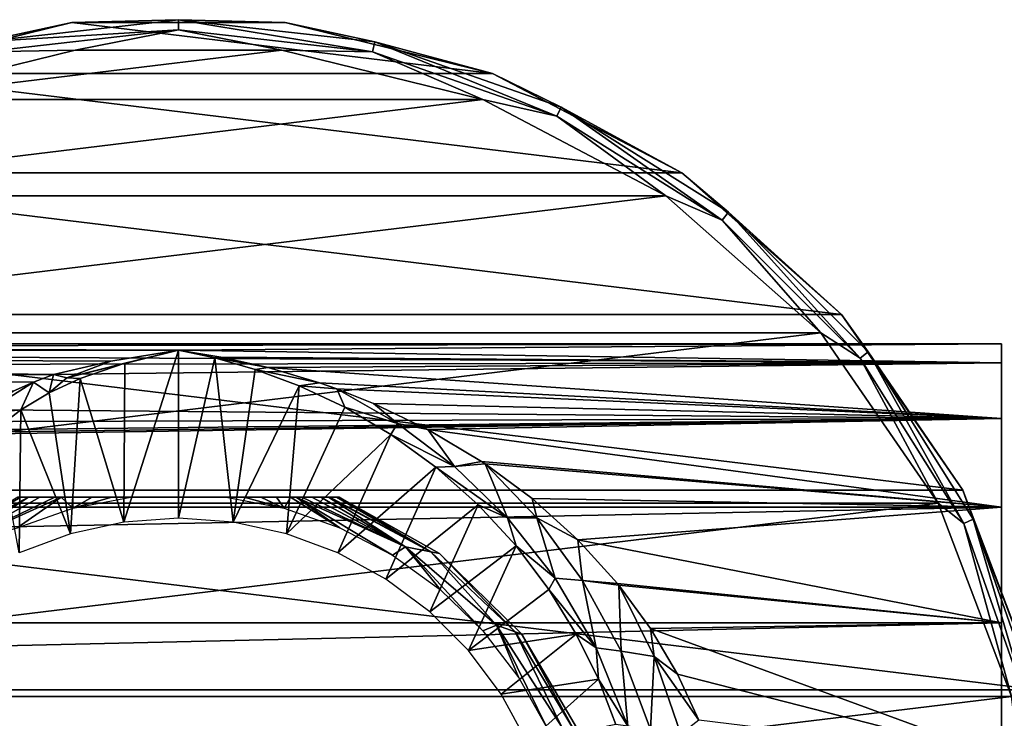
# Model space of a CAD drawing. Header units: millimetres. Extents: x -150 to 150, y -85 to 1149.
# Tile 16 of 256: x 69 to 105, y -47 to -22. Entities that reach past the tile are written whole.
import ezdxf

# ---------------------------------------------------------------- set-up
doc = ezdxf.new("R2010")
doc.units = ezdxf.units.MM
doc.header["$LTSCALE"] = 21.359881
for name, color, linetype in [('9113', 7, 'CONTINUOUS'), ('9116', 7, 'CONTINUOUS'), ('9117', 7, 'CONTINUOUS'), ('9118', 7, 'CONTINUOUS'), ('9126', 7, 'CONTINUOUS'), ('9130', 7, 'CONTINUOUS'), ('9134', 7, 'CONTINUOUS'), ('9189', 7, 'CONTINUOUS'), ('9190', 7, 'CONTINUOUS'), ('9192', 7, 'CONTINUOUS'), ('9198', 7, 'CONTINUOUS'), ('9199', 7, 'CONTINUOUS'), ('9200', 7, 'CONTINUOUS'), ('9202', 7, 'CONTINUOUS')]:
    doc.layers.add(name, color=color, linetype=linetype)

msp = doc.modelspace()

# ---------------------------------------------------------------- linework, layer by layer
at = {"layer": '9113', "color": 7, "linetype": 'CONTINUOUS', "true_color": 0xaaaaaa}
for points in [[(11.558, -34.074, -3.585), (12.09, -33.756, -0.491), (75, -33.985, -3.054), (11.558, -34.074, -3.585)], [(12.09, -33.756, -0.491), (11.814, -33.922, 2.614), (104.5, -33.75), (12.09, -33.756, -0.491)], [(104.5, -33.75), (11.814, -33.922, 2.614), (104.5, -34.433, 5.18), (104.5, -33.75)], [(75, -33.985, -3.054), (12.09, -33.756, -0.491), (104.5, -33.75), (75, -33.985, -3.054)], [(104.5, -34.433, -5.18), (75, -33.985, -3.054), (104.5, -33.75), (104.5, -34.433, -5.18)], [(10.166, -34.857, -6.562), (11.558, -34.074, -3.585), (70.518, -34.857, -6.562), (10.166, -34.857, -6.562)], [(11.814, -33.922, 2.614), (10.704, -34.562, 5.642), (104.5, -34.433, 5.18), (11.814, -33.922, 2.614)], [(72.569, -34.374, -4.957), (11.558, -34.074, -3.585), (75, -33.985, -3.054), (72.569, -34.374, -4.957)], [(70.518, -34.857, -6.562), (11.558, -34.074, -3.585), (72.569, -34.374, -4.957), (70.518, -34.857, -6.562)], [(76.518, -34.227, -4.343), (75, -33.985, -3.054), (104.5, -34.433, -5.18), (76.518, -34.227, -4.343)], [(78.212, -34.605, -5.785), (76.518, -34.227, -4.343), (104.5, -34.433, -5.18), (78.212, -34.605, -5.785)], [(10.704, -34.562, 5.642), (8.708, -35.6, 8.401), (104.5, -34.433, 5.18), (10.704, -34.562, 5.642)], [(104.5, -34.433, 5.18), (8.708, -35.6, 8.401), (104.5, -36.428, 9.998), (104.5, -34.433, 5.18)], [(104.5, -36.428, -9.998), (78.212, -34.605, -5.785), (104.5, -34.433, -5.18), (104.5, -36.428, -9.998)], [(80.055, -35.15, -7.352), (78.212, -34.605, -5.785), (104.5, -36.428, -9.998), (80.055, -35.15, -7.352)], [(80.67, -35.366, -7.876), (80.055, -35.15, -7.352), (104.5, -36.428, -9.998), (80.67, -35.366, -7.876)], [(8.708, -35.6, 8.401), (6.024, -36.724, 10.493), (104.5, -36.428, 9.998), (8.708, -35.6, 8.401)], [(81.988, -35.886, -8.993), (80.67, -35.366, -7.876), (104.5, -36.428, -9.998), (81.988, -35.886, -8.993)], [(83.94, -36.825, -10.655), (81.988, -35.886, -8.993), (104.5, -36.428, -9.998), (83.94, -36.825, -10.655)], [(104.5, -36.428, 9.998), (0, -37.825, 12.1), (-104.5, -39.606, 14.14), (104.5, -36.428, 9.998)], [(104.5, -39.606, 14.14), (104.5, -36.428, 9.998), (-104.5, -39.606, 14.14), (104.5, -39.606, 14.14)], [(2.976, -37.548, 11.726), (0, -37.825, 12.1), (104.5, -36.428, 9.998), (2.976, -37.548, 11.726)], [(6.024, -36.724, 10.493), (2.976, -37.548, 11.726), (104.5, -36.428, 9.998), (6.024, -36.724, 10.493)], [(104.5, -39.606, -14.14), (83.94, -36.825, -10.655), (104.5, -36.428, -9.998), (104.5, -39.606, -14.14)], [(85.857, -37.968, -12.285), (83.94, -36.825, -10.655), (104.5, -39.606, -14.14), (85.857, -37.968, -12.285)], [(85.991, -38.058, -12.399), (85.857, -37.968, -12.285), (104.5, -39.606, -14.14), (85.991, -38.058, -12.399)], [(87.675, -39.302, -13.83), (85.991, -38.058, -12.399), (104.5, -39.606, -14.14), (87.675, -39.302, -13.83)], [(89.309, -40.775, -15.22), (87.675, -39.302, -13.83), (104.5, -39.606, -14.14), (89.309, -40.775, -15.22)], [(104.5, -43.752, 17.322), (104.5, -39.606, 14.14), (-104.5, -43.752, 17.322), (104.5, -43.752, 17.322)], [(-104.5, -43.752, 17.322), (104.5, -39.606, 14.14), (-104.5, -39.606, 14.14), (-104.5, -43.752, 17.322)], [(104.5, -43.752, -17.322), (89.309, -40.775, -15.22), (104.5, -39.606, -14.14), (104.5, -43.752, -17.322)], [(90.733, -42.344, -16.429), (89.309, -40.775, -15.22), (104.5, -43.752, -17.322), (90.733, -42.344, -16.429)], [(90.782, -42.405, -16.471), (90.733, -42.344, -16.429), (104.5, -43.752, -17.322), (90.782, -42.405, -16.471)], [(91.921, -43.96, -17.44), (90.782, -42.405, -16.471), (104.5, -43.752, -17.322), (91.921, -43.96, -17.44)], [(104.5, -48.573, 19.318), (104.5, -43.752, 17.322), (-104.5, -48.573, 19.318), (104.5, -48.573, 19.318)], [(-104.5, -48.573, 19.318), (104.5, -43.752, 17.322), (-104.5, -43.752, 17.322), (-104.5, -48.573, 19.318)], [(104.5, -48.573, -19.318), (91.921, -43.96, -17.44), (104.5, -43.752, -17.322), (104.5, -48.573, -19.318)], [(92.89, -45.598, -18.263), (91.921, -43.96, -17.44), (104.5, -48.573, -19.318), (92.89, -45.598, -18.263)], [(93.654, -47.244, -18.912), (92.89, -45.598, -18.263), (104.5, -48.573, -19.318), (93.654, -47.244, -18.912)]]:
    msp.add_3dface(points, dxfattribs=at)
at = {"layer": '9116', "color": 7, "linetype": 'CONTINUOUS', "true_color": 0xaaaaaa}
for points in [[(10.166, -34.857, -6.562), (70.518, -34.857, -6.562), (69.806, -35.13, -7.346), (10.166, -34.857, -6.562)], [(69.078, -35.446, -8.259), (10.166, -34.857, -6.562), (69.806, -35.13, -7.346), (69.078, -35.446, -8.259)]]:
    msp.add_3dface(points, dxfattribs=at)
at = {"layer": '9117', "color": 7, "linetype": 'CONTINUOUS', "true_color": 0xaaaaaa}
for points in [[(75, -33.985, -3.054), (75, -40.003, -42), (73.045, -40.143, -42), (75, -33.985, -3.054)], [(73.082, -34.451, -5.457), (75, -33.985, -3.054), (73.045, -40.143, -42), (73.082, -34.451, -5.457)], [(71.477, -34.997, -7.483), (73.082, -34.451, -5.457), (73.045, -40.143, -42), (71.477, -34.997, -7.483)], [(70.359, -35.513, -9.18), (71.477, -34.997, -7.483), (71.127, -40.56, -42), (70.359, -35.513, -9.18)], [(71.127, -40.56, -42), (71.477, -34.997, -7.483), (73.045, -40.143, -42), (71.127, -40.56, -42)], [(69.353, -36.121, -11.171), (70.359, -35.513, -9.18), (71.127, -40.56, -42), (69.353, -36.121, -11.171)], [(68.458, -36.81, -13.448), (69.353, -36.121, -11.171), (69.287, -41.246, -42), (68.458, -36.81, -13.448)], [(69.287, -41.246, -42), (69.353, -36.121, -11.171), (71.127, -40.56, -42), (69.287, -41.246, -42)]]:
    msp.add_3dface(points, dxfattribs=at)
at = {"layer": '9118', "color": 7, "linetype": 'CONTINUOUS', "true_color": 0xaaaaaa}
for points in [[(75, -40.003, -42), (75, -33.985, -3.054), (76.301, -34.26, -4.555), (75, -40.003, -42)], [(75, -40.003, -42), (76.301, -34.26, -4.555), (76.955, -40.143, -42), (75, -40.003, -42)], [(76.301, -34.26, -4.555), (77.754, -34.673, -6.229), (76.955, -40.143, -42), (76.301, -34.26, -4.555)], [(77.754, -34.673, -6.229), (79.325, -35.256, -8.05), (76.955, -40.143, -42), (77.754, -34.673, -6.229)], [(76.955, -40.143, -42), (79.325, -35.256, -8.05), (78.873, -40.56, -42), (76.955, -40.143, -42)], [(79.325, -35.256, -8.05), (80.962, -36.028, -9.961), (78.873, -40.56, -42), (79.325, -35.256, -8.05)], [(80.962, -36.028, -9.961), (82.613, -36.999, -11.89), (78.873, -40.56, -42), (80.962, -36.028, -9.961)], [(78.873, -40.56, -42), (82.613, -36.999, -11.89), (80.713, -41.246, -42), (78.873, -40.56, -42)], [(82.613, -36.999, -11.89), (84.223, -38.168, -13.784), (80.713, -41.246, -42), (82.613, -36.999, -11.89)], [(80.713, -41.246, -42), (84.223, -38.168, -13.784), (82.431, -42.184, -42), (80.713, -41.246, -42)], [(84.223, -38.168, -13.784), (85.741, -39.519, -15.582), (82.431, -42.184, -42), (84.223, -38.168, -13.784)], [(82.431, -42.184, -42), (85.741, -39.519, -15.582), (84.003, -43.361, -42), (82.431, -42.184, -42)], [(85.741, -39.519, -15.582), (87.101, -40.997, -17.196), (84.003, -43.361, -42), (85.741, -39.519, -15.582)], [(84.003, -43.361, -42), (87.101, -40.997, -17.196), (85.392, -44.751, -42), (84.003, -43.361, -42)], [(87.101, -40.997, -17.196), (88.276, -42.561, -18.603), (85.392, -44.751, -42), (87.101, -40.997, -17.196)], [(88.276, -42.561, -18.603), (89.257, -44.162, -19.777), (85.392, -44.751, -42), (88.276, -42.561, -18.603)], [(85.392, -44.751, -42), (89.257, -44.162, -19.777), (86.563, -46.315, -42), (85.392, -44.751, -42)], [(89.257, -44.162, -19.777), (90.052, -45.777, -20.734), (86.563, -46.315, -42), (89.257, -44.162, -19.777)], [(86.563, -46.315, -42), (90.052, -45.777, -20.734), (87.505, -48.039, -42), (86.563, -46.315, -42)], [(90.052, -45.777, -20.734), (90.677, -47.393, -21.49), (87.505, -48.039, -42), (90.052, -45.777, -20.734)]]:
    msp.add_3dface(points, dxfattribs=at)
at = {"layer": '9126', "color": 7, "linetype": 'CONTINUOUS', "true_color": 0xaaaaaa}
for points in [[(69.806, -35.13, -7.346), (70.518, -34.857, -6.562), (70.359, -35.513, -9.18), (69.806, -35.13, -7.346)], [(70.359, -35.513, -9.18), (70.518, -34.857, -6.562), (71.001, -34.968, -7.013), (70.359, -35.513, -9.18)], [(69.078, -35.446, -8.259), (69.806, -35.13, -7.346), (68.003, -36.266, -10.666), (69.078, -35.446, -8.259)], [(69.806, -35.13, -7.346), (69.353, -36.121, -11.171), (68.003, -36.266, -10.666), (69.806, -35.13, -7.346)], [(69.806, -35.13, -7.346), (70.359, -35.513, -9.18), (69.353, -36.121, -11.171), (69.806, -35.13, -7.346)], [(71.477, -34.997, -7.483), (70.359, -35.513, -9.18), (71.001, -34.968, -7.013), (71.477, -34.997, -7.483)], [(69.353, -36.121, -11.171), (68.458, -36.81, -13.448), (68.003, -36.266, -10.666), (69.353, -36.121, -11.171)]]:
    msp.add_3dface(points, dxfattribs=at)
at = {"layer": '9130', "color": 7, "linetype": 'CONTINUOUS', "true_color": 0xaaaaaa}
for points in [[(72.569, -34.374, -4.957), (75, -33.985, -3.054), (71.001, -34.968, -7.013), (72.569, -34.374, -4.957)], [(75, -33.985, -3.054), (73.082, -34.451, -5.457), (71.001, -34.968, -7.013), (75, -33.985, -3.054)], [(70.518, -34.857, -6.562), (72.569, -34.374, -4.957), (71.001, -34.968, -7.013), (70.518, -34.857, -6.562)], [(73.082, -34.451, -5.457), (71.477, -34.997, -7.483), (71.001, -34.968, -7.013), (73.082, -34.451, -5.457)]]:
    msp.add_3dface(points, dxfattribs=at)
at = {"layer": '9134', "color": 7, "linetype": 'CONTINUOUS', "true_color": 0xaaaaaa}
for points in [[(75, -33.985, -3.054), (76.518, -34.227, -4.343), (76.301, -34.26, -4.555), (75, -33.985, -3.054)], [(76.518, -34.227, -4.343), (78.212, -34.605, -5.785), (76.301, -34.26, -4.555), (76.518, -34.227, -4.343)], [(78.212, -34.605, -5.785), (77.754, -34.673, -6.229), (76.301, -34.26, -4.555), (78.212, -34.605, -5.785)], [(78.212, -34.605, -5.785), (80.055, -35.15, -7.352), (77.754, -34.673, -6.229), (78.212, -34.605, -5.785)], [(80.055, -35.15, -7.352), (79.325, -35.256, -8.05), (77.754, -34.673, -6.229), (80.055, -35.15, -7.352)], [(80.055, -35.15, -7.352), (80.67, -35.366, -7.876), (79.325, -35.256, -8.05), (80.055, -35.15, -7.352)], [(80.67, -35.366, -7.876), (80.962, -36.028, -9.961), (79.325, -35.256, -8.05), (80.67, -35.366, -7.876)], [(80.67, -35.366, -7.876), (81.988, -35.886, -8.993), (82.845, -36.611, -10.403), (80.67, -35.366, -7.876)], [(80.962, -36.028, -9.961), (80.67, -35.366, -7.876), (82.845, -36.611, -10.403), (80.962, -36.028, -9.961)], [(81.988, -35.886, -8.993), (83.94, -36.825, -10.655), (82.845, -36.611, -10.403), (81.988, -35.886, -8.993)], [(82.613, -36.999, -11.89), (80.962, -36.028, -9.961), (82.845, -36.611, -10.403), (82.613, -36.999, -11.89)], [(82.613, -36.999, -11.89), (82.845, -36.611, -10.403), (84.892, -38.147, -12.819), (82.613, -36.999, -11.89)], [(82.845, -36.611, -10.403), (83.94, -36.825, -10.655), (84.892, -38.147, -12.819), (82.845, -36.611, -10.403)], [(84.223, -38.168, -13.784), (82.613, -36.999, -11.89), (84.892, -38.147, -12.819), (84.223, -38.168, -13.784)], [(83.94, -36.825, -10.655), (85.857, -37.968, -12.285), (84.892, -38.147, -12.819), (83.94, -36.825, -10.655)], [(85.857, -37.968, -12.285), (85.991, -38.058, -12.399), (84.892, -38.147, -12.819), (85.857, -37.968, -12.285)], [(84.892, -38.147, -12.819), (85.991, -38.058, -12.399), (86.793, -39.992, -15.095), (84.892, -38.147, -12.819)], [(85.991, -38.058, -12.399), (87.675, -39.302, -13.83), (87.84, -39.995, -14.583), (85.991, -38.058, -12.399)], [(85.991, -38.058, -12.399), (87.84, -39.995, -14.583), (86.793, -39.992, -15.095), (85.991, -38.058, -12.399)], [(84.223, -38.168, -13.784), (84.892, -38.147, -12.819), (86.793, -39.992, -15.095), (84.223, -38.168, -13.784)], [(85.741, -39.519, -15.582), (84.223, -38.168, -13.784), (86.793, -39.992, -15.095), (85.741, -39.519, -15.582)], [(87.101, -40.997, -17.196), (85.741, -39.519, -15.582), (86.793, -39.992, -15.095), (87.101, -40.997, -17.196)], [(87.675, -39.302, -13.83), (89.309, -40.775, -15.22), (87.84, -39.995, -14.583), (87.675, -39.302, -13.83)], [(87.101, -40.997, -17.196), (86.793, -39.992, -15.095), (88.504, -42.157, -17.173), (87.101, -40.997, -17.196)], [(86.793, -39.992, -15.095), (87.84, -39.995, -14.583), (88.504, -42.157, -17.173), (86.793, -39.992, -15.095)], [(87.84, -39.995, -14.583), (89.309, -40.775, -15.22), (89.482, -42.235, -16.565), (87.84, -39.995, -14.583)], [(87.84, -39.995, -14.583), (89.482, -42.235, -16.565), (88.504, -42.157, -17.173), (87.84, -39.995, -14.583)], [(89.309, -40.775, -15.22), (90.733, -42.344, -16.429), (89.482, -42.235, -16.565), (89.309, -40.775, -15.22)], [(88.276, -42.561, -18.603), (87.101, -40.997, -17.196), (88.504, -42.157, -17.173), (88.276, -42.561, -18.603)], [(88.276, -42.561, -18.603), (88.504, -42.157, -17.173), (89.965, -44.649, -18.979), (88.276, -42.561, -18.603)], [(88.504, -42.157, -17.173), (89.482, -42.235, -16.565), (89.965, -44.649, -18.979), (88.504, -42.157, -17.173)], [(90.733, -42.344, -16.429), (90.782, -42.405, -16.471), (89.482, -42.235, -16.565), (90.733, -42.344, -16.429)], [(89.482, -42.235, -16.565), (90.782, -42.405, -16.471), (90.864, -44.77, -18.273), (89.482, -42.235, -16.565)], [(89.482, -42.235, -16.565), (90.864, -44.77, -18.273), (89.965, -44.649, -18.979), (89.482, -42.235, -16.565)], [(89.257, -44.162, -19.777), (88.276, -42.561, -18.603), (89.965, -44.649, -18.979), (89.257, -44.162, -19.777)], [(90.782, -42.405, -16.471), (91.921, -43.96, -17.44), (92.05, -44.958, -17.998), (90.782, -42.405, -16.471)], [(90.782, -42.405, -16.471), (92.05, -44.958, -17.998), (90.864, -44.77, -18.273), (90.782, -42.405, -16.471)], [(91.921, -43.96, -17.44), (92.89, -45.598, -18.263), (92.05, -44.958, -17.998), (91.921, -43.96, -17.44)], [(90.052, -45.777, -20.734), (89.257, -44.162, -19.777), (89.965, -44.649, -18.979), (90.052, -45.777, -20.734)], [(90.052, -45.777, -20.734), (89.965, -44.649, -18.979), (91.105, -47.455, -20.409), (90.052, -45.777, -20.734)], [(89.965, -44.649, -18.979), (90.864, -44.77, -18.273), (91.105, -47.455, -20.409), (89.965, -44.649, -18.979)], [(90.864, -44.77, -18.273), (92.05, -44.958, -17.998), (91.921, -47.579, -19.614), (90.864, -44.77, -18.273)], [(90.864, -44.77, -18.273), (91.921, -47.579, -19.614), (91.105, -47.455, -20.409), (90.864, -44.77, -18.273)], [(92.05, -44.958, -17.998), (93.008, -47.742, -19.183), (91.921, -47.579, -19.614), (92.05, -44.958, -17.998)], [(92.89, -45.598, -18.263), (93.654, -47.244, -18.912), (92.05, -44.958, -17.998), (92.89, -45.598, -18.263)], [(92.05, -44.958, -17.998), (93.654, -47.244, -18.912), (93.008, -47.742, -19.183), (92.05, -44.958, -17.998)], [(90.677, -47.393, -21.49), (90.052, -45.777, -20.734), (91.105, -47.455, -20.409), (90.677, -47.393, -21.49)]]:
    msp.add_3dface(points, dxfattribs=at)
at = {"layer": '9189', "color": 7, "linetype": 'CONTINUOUS', "true_color": 0xaaaaaa}
for points in [[(80.754, -39.25, -44.8), (84.352, -41.264, -44.8), (80.754, -39.25, -56.5), (80.754, -39.25, -44.8)], [(80.754, -39.25, -56.5), (84.352, -41.264, -44.8), (84.352, -41.264, -56.5), (80.754, -39.25, -56.5)], [(84.352, -41.264, -44.8), (87.297, -44.151, -44.8), (84.352, -41.264, -56.5), (84.352, -41.264, -44.8)], [(84.352, -41.264, -56.5), (87.297, -44.151, -44.8), (87.297, -44.151, -56.5), (84.352, -41.264, -56.5)], [(87.297, -44.151, -44.8), (89.383, -47.709, -44.8), (87.297, -44.151, -56.5), (87.297, -44.151, -44.8)], [(87.297, -44.151, -56.5), (89.383, -47.709, -44.8), (89.383, -47.709, -56.5), (87.297, -44.151, -56.5)]]:
    msp.add_3dface(points, dxfattribs=at)
at = {"layer": '9190', "color": 7, "linetype": 'CONTINUOUS', "true_color": 0xaaaaaa}
for points in [[(69.349, -39.25, -44.528), (69.246, -39.25, -44.8), (65.946, -41.211, -44.3), (69.349, -39.25, -44.528)], [(66.877, -41.021, -43.934), (69.62, -39.25, -44.3), (65.946, -41.211, -44.3), (66.877, -41.021, -43.934)], [(69.62, -39.25, -44.3), (69.349, -39.25, -44.528), (65.946, -41.211, -44.3), (69.62, -39.25, -44.3)], [(66.877, -41.021, -43.934), (69.214, -40.346, -43.8), (70.795, -39.25, -43.933), (66.877, -41.021, -43.934)], [(66.877, -41.021, -43.934), (70.795, -39.25, -43.933), (70.57, -39.25, -43.973), (66.877, -41.021, -43.934)], [(69.62, -39.25, -44.3), (66.877, -41.021, -43.934), (69.629, -39.25, -44.295), (69.62, -39.25, -44.3)], [(69.629, -39.25, -44.295), (66.877, -41.021, -43.934), (70.034, -39.25, -44.113), (69.629, -39.25, -44.295)], [(70.034, -39.25, -44.113), (66.877, -41.021, -43.934), (70.57, -39.25, -43.973), (70.034, -39.25, -44.113)], [(69.214, -40.346, -43.8), (71.218, -39.648, -43.8), (70.795, -39.25, -43.933), (69.214, -40.346, -43.8)], [(70.795, -39.25, -43.933), (71.218, -39.648, -43.8), (71.212, -39.25, -43.878), (70.795, -39.25, -43.933)], [(71.212, -39.25, -43.878), (71.218, -39.648, -43.8), (71.907, -39.25, -43.826), (71.212, -39.25, -43.878)], [(71.218, -39.648, -43.8), (73.294, -39.25, -43.8), (72.613, -39.25, -43.805), (71.218, -39.648, -43.8)], [(71.907, -39.25, -43.826), (71.218, -39.648, -43.8), (72.613, -39.25, -43.805), (71.907, -39.25, -43.826)], [(76.706, -39.25, -43.8), (78.782, -39.648, -43.8), (77.349, -39.25, -43.804), (76.706, -39.25, -43.8)], [(77.349, -39.25, -43.804), (78.782, -39.648, -43.8), (77.95, -39.25, -43.82), (77.349, -39.25, -43.804)], [(77.95, -39.25, -43.82), (78.782, -39.648, -43.8), (78.51, -39.25, -43.852), (77.95, -39.25, -43.82)], [(78.51, -39.25, -43.852), (78.782, -39.648, -43.8), (79.009, -39.25, -43.904), (78.51, -39.25, -43.852)], [(78.782, -39.648, -43.8), (80.786, -40.346, -43.8), (79.009, -39.25, -43.904), (78.782, -39.648, -43.8)], [(79.009, -39.25, -43.904), (80.786, -40.346, -43.8), (79.216, -39.25, -43.934), (79.009, -39.25, -43.904)], [(80.786, -40.346, -43.8), (82.667, -41.325, -43.8), (79.216, -39.25, -43.934), (80.786, -40.346, -43.8)], [(79.216, -39.25, -43.934), (82.667, -41.325, -43.8), (83.132, -41.026, -43.934), (79.216, -39.25, -43.934)], [(79.216, -39.25, -43.934), (83.132, -41.026, -43.934), (79.422, -39.25, -43.971), (79.216, -39.25, -43.934)], [(79.422, -39.25, -43.971), (83.132, -41.026, -43.934), (79.774, -39.25, -44.054), (79.422, -39.25, -43.971)], [(79.774, -39.25, -44.054), (83.132, -41.026, -43.934), (80.106, -39.25, -44.165), (79.774, -39.25, -44.054)], [(83.132, -41.026, -43.934), (80.376, -39.25, -44.298), (80.106, -39.25, -44.165), (83.132, -41.026, -43.934)], [(80.376, -39.25, -44.298), (84.049, -41.208, -44.3), (80.428, -39.25, -44.33), (80.376, -39.25, -44.298)], [(84.049, -41.208, -44.3), (80.376, -39.25, -44.298), (83.132, -41.026, -43.934), (84.049, -41.208, -44.3)], [(80.428, -39.25, -44.33), (84.049, -41.208, -44.3), (80.669, -39.25, -44.552), (80.428, -39.25, -44.33)], [(84.049, -41.208, -44.3), (80.754, -39.25, -44.8), (80.669, -39.25, -44.552), (84.049, -41.208, -44.3)], [(84.352, -41.264, -44.8), (80.754, -39.25, -44.8), (84.049, -41.208, -44.3), (84.352, -41.264, -44.8)], [(82.667, -41.325, -43.8), (84.387, -42.567, -43.8), (83.132, -41.026, -43.934), (82.667, -41.325, -43.8)], [(84.049, -41.208, -44.3), (83.132, -41.026, -43.934), (86.395, -43.842, -43.934), (84.049, -41.208, -44.3)], [(84.387, -42.567, -43.8), (85.908, -44.046, -43.8), (83.132, -41.026, -43.934), (84.387, -42.567, -43.8)], [(83.132, -41.026, -43.934), (85.908, -44.046, -43.8), (86.395, -43.842, -43.934), (83.132, -41.026, -43.934)], [(87.069, -44.078, -44.3), (84.352, -41.264, -44.8), (84.049, -41.208, -44.3), (87.069, -44.078, -44.3)], [(87.069, -44.078, -44.3), (84.049, -41.208, -44.3), (86.395, -43.842, -43.934), (87.069, -44.078, -44.3)], [(87.297, -44.151, -44.8), (84.352, -41.264, -44.8), (87.069, -44.078, -44.3), (87.297, -44.151, -44.8)], [(85.908, -44.046, -43.8), (87.199, -45.729, -43.8), (86.395, -43.842, -43.934), (85.908, -44.046, -43.8)], [(87.069, -44.078, -44.3), (86.395, -43.842, -43.934), (88.73, -47.465, -43.934), (87.069, -44.078, -44.3)], [(87.199, -45.729, -43.8), (88.233, -47.581, -43.8), (86.395, -43.842, -43.934), (87.199, -45.729, -43.8)], [(86.395, -43.842, -43.934), (88.233, -47.581, -43.8), (88.73, -47.465, -43.934), (86.395, -43.842, -43.934)], [(89.212, -47.65, -44.3), (87.297, -44.151, -44.8), (87.069, -44.078, -44.3), (89.212, -47.65, -44.3)], [(89.212, -47.65, -44.3), (87.069, -44.078, -44.3), (88.73, -47.465, -43.934), (89.212, -47.65, -44.3)], [(89.383, -47.709, -44.8), (87.297, -44.151, -44.8), (89.212, -47.65, -44.3), (89.383, -47.709, -44.8)]]:
    msp.add_3dface(points, dxfattribs=at)
at = {"layer": '9192', "color": 7, "linetype": 'CONTINUOUS', "true_color": 0xaaaaaa}
for points in [[(69.246, -39.25, -56.5), (69.246, -39.25, -44.8), (80.754, -39.25, -56.5), (69.246, -39.25, -56.5)], [(69.246, -39.25, -56.5), (80.754, -39.25, -56.5), (80.667, -39.25, -56.75), (69.246, -39.25, -56.5)], [(69.246, -39.25, -56.5), (80.667, -39.25, -56.75), (69.329, -39.25, -56.745), (69.246, -39.25, -56.5)], [(69.246, -39.25, -44.8), (80.754, -39.25, -44.8), (80.754, -39.25, -56.5), (69.246, -39.25, -44.8)], [(80.754, -39.25, -44.8), (69.246, -39.25, -44.8), (69.349, -39.25, -44.528), (80.754, -39.25, -44.8)], [(69.329, -39.25, -56.745), (80.667, -39.25, -56.75), (69.563, -39.25, -56.964), (69.329, -39.25, -56.745)], [(80.754, -39.25, -44.8), (69.349, -39.25, -44.528), (80.669, -39.25, -44.552), (80.754, -39.25, -44.8)], [(69.349, -39.25, -44.528), (69.62, -39.25, -44.3), (80.428, -39.25, -44.33), (69.349, -39.25, -44.528)], [(69.349, -39.25, -44.528), (80.428, -39.25, -44.33), (80.669, -39.25, -44.552), (69.349, -39.25, -44.528)], [(80.434, -39.25, -56.966), (80.102, -39.25, -57.137), (69.563, -39.25, -56.964), (80.434, -39.25, -56.966)], [(69.563, -39.25, -56.964), (80.102, -39.25, -57.137), (69.901, -39.25, -57.138), (69.563, -39.25, -56.964)], [(80.667, -39.25, -56.75), (80.434, -39.25, -56.966), (69.563, -39.25, -56.964), (80.667, -39.25, -56.75)], [(69.62, -39.25, -44.3), (69.629, -39.25, -44.295), (80.376, -39.25, -44.298), (69.62, -39.25, -44.3)], [(69.62, -39.25, -44.3), (80.376, -39.25, -44.298), (80.428, -39.25, -44.33), (69.62, -39.25, -44.3)], [(69.629, -39.25, -44.295), (70.034, -39.25, -44.113), (80.106, -39.25, -44.165), (69.629, -39.25, -44.295)], [(80.376, -39.25, -44.298), (69.629, -39.25, -44.295), (80.106, -39.25, -44.165), (80.376, -39.25, -44.298)], [(80.102, -39.25, -57.137), (79.67, -39.25, -57.274), (69.901, -39.25, -57.138), (80.102, -39.25, -57.137)], [(69.901, -39.25, -57.138), (79.67, -39.25, -57.274), (70.334, -39.25, -57.275), (69.901, -39.25, -57.138)], [(70.034, -39.25, -44.113), (70.57, -39.25, -43.973), (79.774, -39.25, -44.054), (70.034, -39.25, -44.113)], [(70.034, -39.25, -44.113), (79.774, -39.25, -44.054), (80.106, -39.25, -44.165), (70.034, -39.25, -44.113)], [(79.67, -39.25, -57.274), (79.141, -39.25, -57.377), (70.334, -39.25, -57.275), (79.67, -39.25, -57.274)], [(70.334, -39.25, -57.275), (79.141, -39.25, -57.377), (70.852, -39.25, -57.376), (70.334, -39.25, -57.275)], [(70.57, -39.25, -43.973), (70.795, -39.25, -43.933), (79.422, -39.25, -43.971), (70.57, -39.25, -43.973)], [(70.57, -39.25, -43.973), (79.422, -39.25, -43.971), (79.774, -39.25, -44.054), (70.57, -39.25, -43.973)], [(70.795, -39.25, -43.933), (71.212, -39.25, -43.878), (79.216, -39.25, -43.934), (70.795, -39.25, -43.933)], [(70.795, -39.25, -43.933), (79.216, -39.25, -43.934), (79.422, -39.25, -43.971), (70.795, -39.25, -43.933)], [(70.852, -39.25, -57.376), (79.141, -39.25, -57.377), (71.427, -39.25, -57.443), (70.852, -39.25, -57.376)], [(71.212, -39.25, -43.878), (71.907, -39.25, -43.826), (78.51, -39.25, -43.852), (71.212, -39.25, -43.878)], [(71.212, -39.25, -43.878), (78.51, -39.25, -43.852), (79.009, -39.25, -43.904), (71.212, -39.25, -43.878)], [(71.212, -39.25, -43.878), (79.009, -39.25, -43.904), (79.216, -39.25, -43.934), (71.212, -39.25, -43.878)], [(79.141, -39.25, -57.377), (78.549, -39.25, -57.445), (71.427, -39.25, -57.443), (79.141, -39.25, -57.377)], [(71.427, -39.25, -57.443), (78.549, -39.25, -57.445), (72.035, -39.25, -57.48), (71.427, -39.25, -57.443)], [(71.907, -39.25, -43.826), (72.613, -39.25, -43.805), (77.95, -39.25, -43.82), (71.907, -39.25, -43.826)], [(71.907, -39.25, -43.826), (77.95, -39.25, -43.82), (78.51, -39.25, -43.852), (71.907, -39.25, -43.826)], [(78.549, -39.25, -57.445), (77.928, -39.25, -57.481), (72.035, -39.25, -57.48), (78.549, -39.25, -57.445)], [(72.035, -39.25, -57.48), (77.928, -39.25, -57.481), (72.662, -39.25, -57.496), (72.035, -39.25, -57.48)], [(72.613, -39.25, -43.805), (73.294, -39.25, -43.8), (77.349, -39.25, -43.804), (72.613, -39.25, -43.805)], [(72.613, -39.25, -43.805), (77.349, -39.25, -43.804), (77.95, -39.25, -43.82), (72.613, -39.25, -43.805)], [(76.706, -39.25, -57.5), (73.294, -39.25, -57.5), (72.662, -39.25, -57.496), (76.706, -39.25, -57.5)], [(77.307, -39.25, -57.497), (76.706, -39.25, -57.5), (72.662, -39.25, -57.496), (77.307, -39.25, -57.497)], [(77.928, -39.25, -57.481), (77.307, -39.25, -57.497), (72.662, -39.25, -57.496), (77.928, -39.25, -57.481)], [(73.294, -39.25, -43.8), (76.706, -39.25, -43.8), (77.349, -39.25, -43.804), (73.294, -39.25, -43.8)]]:
    msp.add_3dface(points, dxfattribs=at)
at = {"layer": '9198', "linetype": 'CONTINUOUS'}
for points in [[(71.294, -23.224, -57.5), (64.097, -24.998, -57.5), (78.706, -23.224, -57.5), (71.294, -23.224, -57.5)], [(78.706, -23.224, -57.5), (64.097, -24.998, -57.5), (85.903, -24.998, -57.5), (78.706, -23.224, -57.5)], [(64.097, -24.998, -57.5), (57.531, -28.444, -57.5), (85.903, -24.998, -57.5), (64.097, -24.998, -57.5)], [(85.903, -24.998, -57.5), (57.531, -28.444, -57.5), (92.469, -28.444, -57.5), (85.903, -24.998, -57.5)], [(57.531, -28.444, -57.5), (51.982, -33.361, -57.5), (92.469, -28.444, -57.5), (57.531, -28.444, -57.5)], [(92.469, -28.444, -57.5), (51.982, -33.361, -57.5), (98.018, -33.361, -57.5), (92.469, -28.444, -57.5)], [(51.982, -33.361, -57.5), (47.772, -39.461, -57.5), (98.018, -33.361, -57.5), (51.982, -33.361, -57.5)], [(98.018, -33.361, -57.5), (47.772, -39.461, -57.5), (102.228, -39.461, -57.5), (98.018, -33.361, -57.5)], [(47.772, -39.461, -57.5), (45.144, -46.392, -57.5), (102.228, -39.461, -57.5), (47.772, -39.461, -57.5)], [(102.228, -39.461, -57.5), (45.144, -46.392, -57.5), (104.856, -46.392, -57.5), (102.228, -39.461, -57.5)], [(44.25, -53.75, -57.5), (105.75, -53.75, -57.5), (104.856, -46.392, -57.5), (44.25, -53.75, -57.5)], [(45.144, -46.392, -57.5), (44.25, -53.75, -57.5), (104.856, -46.392, -57.5), (45.144, -46.392, -57.5)]]:
    msp.add_3dface(points, dxfattribs=at)
at = {"layer": '9199', "linetype": 'CONTINUOUS'}
for points in [[(71.173, -22.231, -77.5), (86.259, -24.063, -77.5), (63.741, -24.063, -77.5), (71.173, -22.231, -77.5)], [(78.827, -22.231, -77.5), (86.259, -24.063, -77.5), (71.173, -22.231, -77.5), (78.827, -22.231, -77.5)], [(63.741, -24.063, -77.5), (93.036, -27.62, -77.5), (56.964, -27.62, -77.5), (63.741, -24.063, -77.5)], [(86.259, -24.063, -77.5), (93.036, -27.62, -77.5), (63.741, -24.063, -77.5), (86.259, -24.063, -77.5)], [(56.964, -27.62, -77.5), (98.765, -32.696, -77.5), (51.235, -32.696, -77.5), (56.964, -27.62, -77.5)], [(93.036, -27.62, -77.5), (98.765, -32.696, -77.5), (56.964, -27.62, -77.5), (93.036, -27.62, -77.5)], [(51.235, -32.696, -77.5), (103.113, -38.995, -77.5), (46.887, -38.995, -77.5), (51.235, -32.696, -77.5)], [(98.765, -32.696, -77.5), (103.113, -38.995, -77.5), (51.235, -32.696, -77.5), (98.765, -32.696, -77.5)], [(46.887, -38.995, -77.5), (105.827, -46.152, -77.5), (44.173, -46.152, -77.5), (46.887, -38.995, -77.5)], [(103.113, -38.995, -77.5), (105.827, -46.152, -77.5), (46.887, -38.995, -77.5), (103.113, -38.995, -77.5)], [(106.75, -53.75, -77.5), (43.25, -53.75, -77.5), (44.173, -46.152, -77.5), (106.75, -53.75, -77.5)], [(105.827, -46.152, -77.5), (106.75, -53.75, -77.5), (44.173, -46.152, -77.5), (105.827, -46.152, -77.5)]]:
    msp.add_3dface(points, dxfattribs=at)
at = {"layer": '9200', "linetype": 'CONTINUOUS'}
for points in [[(71.173, -22.231, -77.5), (63.741, -24.063, -77.5), (71.173, -22.231, -58.5), (71.173, -22.231, -77.5)], [(71.173, -22.231, -58.5), (63.741, -24.063, -77.5), (63.741, -24.063, -58.5), (71.173, -22.231, -58.5)], [(78.827, -22.231, -77.5), (71.173, -22.231, -77.5), (78.827, -22.231, -58.5), (78.827, -22.231, -77.5)], [(78.827, -22.231, -58.5), (71.173, -22.231, -77.5), (71.173, -22.231, -58.5), (78.827, -22.231, -58.5)], [(86.259, -24.063, -77.5), (78.827, -22.231, -77.5), (86.259, -24.063, -58.5), (86.259, -24.063, -77.5)], [(86.259, -24.063, -58.5), (78.827, -22.231, -77.5), (78.827, -22.231, -58.5), (86.259, -24.063, -58.5)], [(93.036, -27.62, -77.5), (86.259, -24.063, -77.5), (93.036, -27.62, -58.5), (93.036, -27.62, -77.5)], [(93.036, -27.62, -58.5), (86.259, -24.063, -77.5), (86.259, -24.063, -58.5), (93.036, -27.62, -58.5)], [(98.765, -32.696, -77.5), (93.036, -27.62, -77.5), (98.765, -32.696, -58.5), (98.765, -32.696, -77.5)], [(98.765, -32.696, -58.5), (93.036, -27.62, -77.5), (93.036, -27.62, -58.5), (98.765, -32.696, -58.5)], [(103.113, -38.995, -77.5), (98.765, -32.696, -77.5), (103.113, -38.995, -58.5), (103.113, -38.995, -77.5)], [(103.113, -38.995, -58.5), (98.765, -32.696, -77.5), (98.765, -32.696, -58.5), (103.113, -38.995, -58.5)], [(105.827, -46.152, -77.5), (103.113, -38.995, -77.5), (105.827, -46.152, -58.5), (105.827, -46.152, -77.5)], [(105.827, -46.152, -58.5), (103.113, -38.995, -77.5), (103.113, -38.995, -58.5), (105.827, -46.152, -58.5)]]:
    msp.add_3dface(points, dxfattribs=at)
at = {"layer": '9202', "linetype": 'CONTINUOUS'}
for points in [[(71.173, -22.231, -58.5), (63.741, -24.063, -58.5), (67.965, -22.926, -58), (71.173, -22.231, -58.5)], [(71.173, -22.231, -58.5), (67.965, -22.926, -58), (75, -22.134, -58), (71.173, -22.231, -58.5)], [(67.965, -22.926, -58), (75, -22.5, -57.634), (75, -22.134, -58), (67.965, -22.926, -58)], [(78.827, -22.231, -58.5), (71.173, -22.231, -58.5), (75, -22.134, -58), (78.827, -22.231, -58.5)], [(78.827, -22.231, -58.5), (75, -22.134, -58), (82.035, -22.926, -58), (78.827, -22.231, -58.5)], [(75, -22.5, -57.634), (81.954, -23.284, -57.634), (75, -22.134, -58), (75, -22.5, -57.634)], [(75, -22.134, -58), (81.954, -23.284, -57.634), (82.035, -22.926, -58), (75, -22.134, -58)], [(86.259, -24.063, -58.5), (78.827, -22.231, -58.5), (82.035, -22.926, -58), (86.259, -24.063, -58.5)], [(68.046, -23.284, -57.634), (75, -22.5, -57.634), (67.965, -22.926, -58), (68.046, -23.284, -57.634)], [(68.046, -23.284, -57.634), (71.294, -23.224, -57.5), (75, -22.5, -57.634), (68.046, -23.284, -57.634)], [(71.294, -23.224, -57.5), (78.706, -23.224, -57.5), (75, -22.5, -57.634), (71.294, -23.224, -57.5)], [(75, -22.5, -57.634), (78.706, -23.224, -57.5), (81.954, -23.284, -57.634), (75, -22.5, -57.634)], [(81.954, -23.284, -57.634), (88.559, -25.595, -57.634), (82.035, -22.926, -58), (81.954, -23.284, -57.634)], [(86.259, -24.063, -58.5), (82.035, -22.926, -58), (88.718, -25.265, -58), (86.259, -24.063, -58.5)], [(82.035, -22.926, -58), (88.559, -25.595, -57.634), (88.718, -25.265, -58), (82.035, -22.926, -58)], [(64.097, -24.998, -57.5), (71.294, -23.224, -57.5), (68.046, -23.284, -57.634), (64.097, -24.998, -57.5)], [(78.706, -23.224, -57.5), (85.903, -24.998, -57.5), (81.954, -23.284, -57.634), (78.706, -23.224, -57.5)], [(81.954, -23.284, -57.634), (85.903, -24.998, -57.5), (88.559, -25.595, -57.634), (81.954, -23.284, -57.634)], [(93.036, -27.62, -58.5), (86.259, -24.063, -58.5), (88.718, -25.265, -58), (93.036, -27.62, -58.5)], [(85.903, -24.998, -57.5), (92.469, -28.444, -57.5), (88.559, -25.595, -57.634), (85.903, -24.998, -57.5)], [(88.559, -25.595, -57.634), (94.484, -29.318, -57.634), (88.718, -25.265, -58), (88.559, -25.595, -57.634)], [(93.036, -27.62, -58.5), (88.718, -25.265, -58), (94.712, -29.031, -58), (93.036, -27.62, -58.5)], [(88.718, -25.265, -58), (94.484, -29.318, -57.634), (94.712, -29.031, -58), (88.718, -25.265, -58)], [(88.559, -25.595, -57.634), (92.469, -28.444, -57.5), (94.484, -29.318, -57.634), (88.559, -25.595, -57.634)], [(98.765, -32.696, -58.5), (93.036, -27.62, -58.5), (94.712, -29.031, -58), (98.765, -32.696, -58.5)], [(92.469, -28.444, -57.5), (98.018, -33.361, -57.5), (94.484, -29.318, -57.634), (92.469, -28.444, -57.5)], [(94.484, -29.318, -57.634), (99.432, -34.266, -57.634), (94.712, -29.031, -58), (94.484, -29.318, -57.634)], [(98.765, -32.696, -58.5), (94.712, -29.031, -58), (99.719, -34.038, -58), (98.765, -32.696, -58.5)], [(94.712, -29.031, -58), (99.432, -34.266, -57.634), (99.719, -34.038, -58), (94.712, -29.031, -58)], [(94.484, -29.318, -57.634), (98.018, -33.361, -57.5), (99.432, -34.266, -57.634), (94.484, -29.318, -57.634)], [(103.113, -38.995, -58.5), (98.765, -32.696, -58.5), (99.719, -34.038, -58), (103.113, -38.995, -58.5)], [(98.018, -33.361, -57.5), (102.228, -39.461, -57.5), (99.432, -34.266, -57.634), (98.018, -33.361, -57.5)], [(99.432, -34.266, -57.634), (103.155, -40.191, -57.634), (99.719, -34.038, -58), (99.432, -34.266, -57.634)], [(103.113, -38.995, -58.5), (99.719, -34.038, -58), (103.485, -40.032, -58), (103.113, -38.995, -58.5)], [(99.719, -34.038, -58), (103.155, -40.191, -57.634), (103.485, -40.032, -58), (99.719, -34.038, -58)], [(99.432, -34.266, -57.634), (102.228, -39.461, -57.5), (103.155, -40.191, -57.634), (99.432, -34.266, -57.634)], [(105.827, -46.152, -58.5), (103.113, -38.995, -58.5), (103.485, -40.032, -58), (105.827, -46.152, -58.5)], [(102.228, -39.461, -57.5), (104.856, -46.392, -57.5), (103.155, -40.191, -57.634), (102.228, -39.461, -57.5)], [(103.155, -40.191, -57.634), (105.466, -46.796, -57.634), (103.485, -40.032, -58), (103.155, -40.191, -57.634)], [(103.155, -40.191, -57.634), (104.856, -46.392, -57.5), (105.466, -46.796, -57.634), (103.155, -40.191, -57.634)], [(105.827, -46.152, -58.5), (103.485, -40.032, -58), (105.824, -46.715, -58), (105.827, -46.152, -58.5)], [(103.485, -40.032, -58), (105.466, -46.796, -57.634), (105.824, -46.715, -58), (103.485, -40.032, -58)]]:
    msp.add_3dface(points, dxfattribs=at)

doc.saveas('drawing.dxf')
